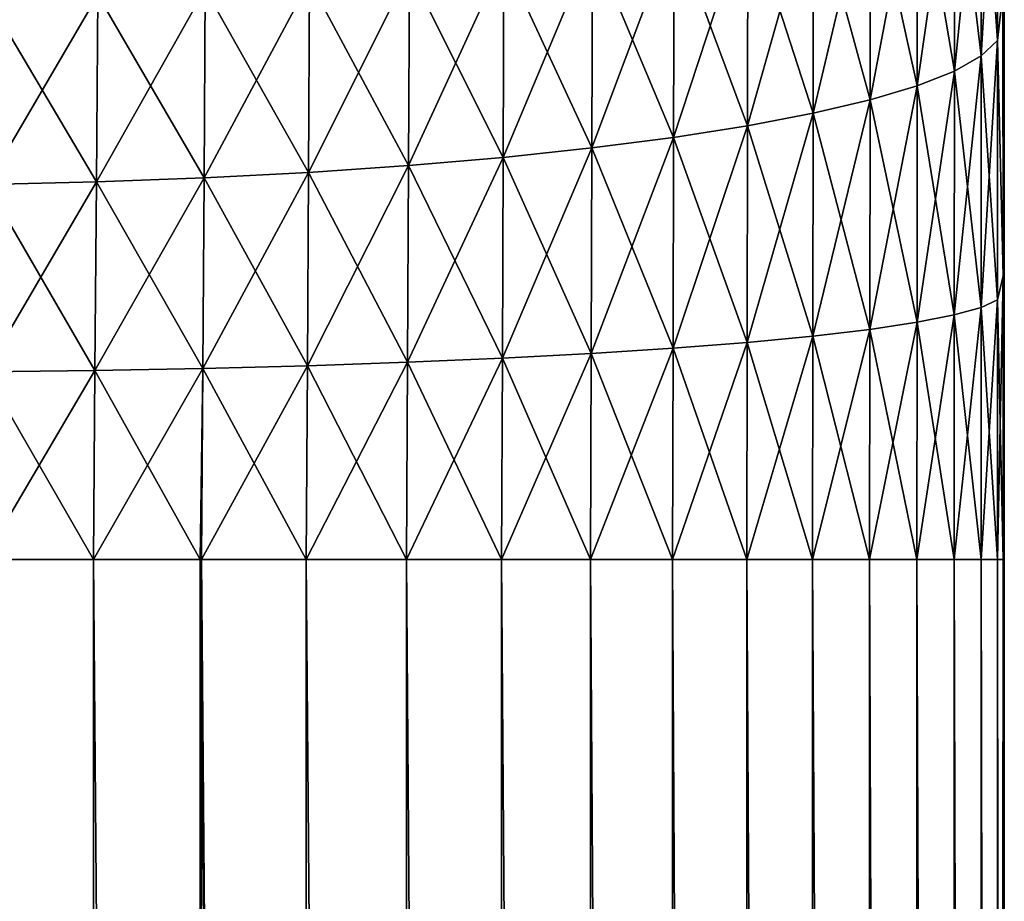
# Model space of a CAD drawing. Header units: metres. Extents: x -2 to 78, y -85 to 85.
# Tile 101 of 256: x 30.21 to 31.5, y -54.29 to -53.13. Entities that reach past the tile are written whole.
import ezdxf

# ---------------------------------------------------------------- set-up
doc = ezdxf.new("R2010")
doc.units = ezdxf.units.M
doc.layers.add('solid_20004802', color=7, linetype='CONTINUOUS')

msp = doc.modelspace()

# ---------------------------------------------------------------- linework, layer by layer
at = {"layer": 'solid_20004802'}
for points in [[(31.498213, -53.100273, -1.336895), (31.5, -38), (31.498322, -53.470123, -1.295209)], [(31.498322, -53.470127, 1.295208), (31.5, -38), (31.498213, -53.100281, 1.336894)], [(31.498322, -53.470123, -1.295209), (31.5, -38), (31.498358, -53.841866, -1.281194)], [(31.498322, -53.470127, 1.295208), (31.499994, -69.770828, 0), (31.5, -38)], [(31.499174, -69.770836, -0.640597), (31.498354, -69.770851, -1.281194), (31.5, -38)], [(31.498358, -61.806351, -1.281194), (31.5, -38), (31.498354, -69.770851, -1.281194)], [(31.498358, -61.806351, -1.281194), (31.498358, -53.841866, -1.281194), (31.5, -38)], [(31.499174, -69.770836, -0.640597), (31.5, -38), (31.499994, -69.770828, 0)], [(31.490822, -52.825748, -1.531652), (31.491005, -53.162174, -1.471998), (31.469522, -52.855831, -1.672305)], [(31.490822, -52.825748, 1.531652), (31.469522, -52.855831, 1.672305), (31.469673, -53.182308, 1.614559)], [(31.491005, -53.162174, 1.471998), (31.490822, -52.825748, 1.531652), (31.469673, -53.182308, 1.614559)], [(31.498213, -53.100273, -1.336895), (31.491005, -53.162174, -1.471998), (31.490822, -52.825748, -1.531652)], [(31.498213, -53.100281, 1.336894), (31.490822, -52.825748, 1.531652), (31.491005, -53.162174, 1.471998)], [(31.469522, -52.855831, -1.672305), (31.469673, -53.182308, -1.614559), (31.434462, -52.88541, -1.810575)], [(31.469522, -52.855831, 1.672305), (31.434462, -52.88541, 1.810575), (31.434555, -53.202106, 1.754704)], [(31.469673, -53.182308, 1.614559), (31.469522, -52.855831, 1.672305), (31.434555, -53.202106, 1.754704)], [(31.491005, -53.162174, -1.471998), (31.469673, -53.182308, -1.614559), (31.469522, -52.855831, -1.672305)], [(31.434462, -52.88541, -1.810575), (31.434555, -53.202106, -1.754704), (31.385906, -52.914162, -1.944903)], [(31.434462, -52.88541, 1.810575), (31.385906, -52.914162, 1.944903), (31.385914, -53.221344, 1.890846)], [(31.434555, -53.202106, 1.754704), (31.434462, -52.88541, 1.810575), (31.385914, -53.221344, 1.890846)], [(31.469673, -53.182308, -1.614559), (31.434555, -53.202106, -1.754704), (31.434462, -52.88541, -1.810575)], [(31.385906, -52.914162, 1.944903), (31.324202, -52.941757, 2.073809), (31.324099, -53.239815, 2.021484)], [(31.385914, -53.221344, 1.890846), (31.385906, -52.914162, 1.944903), (31.324099, -53.239815, 2.021484)], [(31.385906, -52.914162, -1.944903), (31.385914, -53.221344, -1.890846), (31.324202, -52.941757, -2.073809)], [(31.434555, -53.202106, -1.754704), (31.385914, -53.221344, -1.890846), (31.385906, -52.914162, -1.944903)], [(31.324202, -52.941757, 2.073809), (31.250036, -52.96796, 2.196148), (31.249802, -53.257347, 2.145454)], [(31.324099, -53.239815, 2.021484), (31.324202, -52.941757, 2.073809), (31.249802, -53.257347, 2.145454)], [(31.324202, -52.941757, -2.073809), (31.324099, -53.239815, -2.021484), (31.250036, -52.96796, -2.196148)], [(31.385914, -53.221344, -1.890846), (31.324099, -53.239815, -2.021484), (31.324202, -52.941757, -2.073809)], [(31.250036, -52.96796, 2.196148), (31.164188, -52.992538, 2.310859), (31.163801, -53.273796, 2.261681)], [(31.249802, -53.257347, 2.145454), (31.250036, -52.96796, 2.196148), (31.163801, -53.273796, 2.261681)], [(31.250036, -52.96796, -2.196148), (31.249802, -53.257347, -2.145454), (31.164188, -52.992538, -2.310859)], [(31.324099, -53.239815, -2.021484), (31.249802, -53.257347, -2.145454), (31.250036, -52.96796, -2.196148)], [(31.164188, -52.992538, 2.310859), (31.067434, -53.01527, 2.416884), (31.066875, -53.289001, 2.36909)], [(31.163801, -53.273796, 2.261681), (31.164188, -52.992538, 2.310859), (31.066875, -53.289001, 2.36909)], [(31.164188, -52.992538, -2.310859), (31.163801, -53.273796, -2.261681), (31.067434, -53.01527, -2.416884)], [(31.249802, -53.257347, -2.145454), (31.163801, -53.273796, -2.261681), (31.164188, -52.992538, -2.310859)], [(31.067434, -53.01527, 2.416884), (30.960598, -53.035934, 2.513209), (30.959858, -53.302826, 2.46665)], [(31.066875, -53.289001, 2.36909), (31.067434, -53.01527, 2.416884), (30.959858, -53.302826, 2.46665)], [(31.067434, -53.01527, -2.416884), (31.066875, -53.289001, -2.36909), (30.960598, -53.035934, -2.513209)], [(31.163801, -53.273796, -2.261681), (31.066875, -53.289001, -2.36909), (31.067434, -53.01527, -2.416884)], [(30.960598, -53.035934, 2.513209), (30.844704, -53.054356, 2.599011), (30.843771, -53.315147, 2.553528)], [(30.959858, -53.302826, 2.46665), (30.960598, -53.035934, 2.513209), (30.843771, -53.315147, 2.553528)], [(30.960598, -53.035934, -2.513209), (30.959858, -53.302826, -2.46665), (30.844704, -53.054356, -2.599011)], [(31.066875, -53.289001, -2.36909), (30.959858, -53.302826, -2.46665), (30.960598, -53.035934, -2.513209)], [(30.844704, -53.054356, 2.599011), (30.720821, -53.070366, 2.673514), (30.71969, -53.325855, 2.628935)], [(30.843771, -53.315147, 2.553528), (30.844704, -53.054356, 2.599011), (30.71969, -53.325855, 2.628935)], [(30.844704, -53.054356, -2.599011), (30.843771, -53.315147, -2.553528), (30.720821, -53.070366, -2.673514)], [(30.959858, -53.302826, -2.46665), (30.843771, -53.315147, -2.553528), (30.844704, -53.054356, -2.599011)], [(30.720821, -53.070366, 2.673514), (30.590023, -53.083805, 2.735942), (30.588692, -53.334839, 2.692084)], [(30.71969, -53.325855, 2.628935), (30.720821, -53.070366, 2.673514), (30.588692, -53.334839, 2.692084)], [(30.720821, -53.070366, -2.673514), (30.71969, -53.325855, -2.628935), (30.590023, -53.083805, -2.735942)], [(30.843771, -53.315147, -2.553528), (30.71969, -53.325855, -2.628935), (30.720821, -53.070366, -2.673514)], [(30.590023, -53.083805, 2.735942), (30.453466, -53.094517, 2.785601), (30.451937, -53.341995, 2.742272)], [(30.588692, -53.334839, 2.692084), (30.590023, -53.083805, 2.735942), (30.451937, -53.341995, 2.742272)], [(30.590023, -53.083805, -2.735942), (30.588692, -53.334839, -2.692084), (30.453466, -53.094517, -2.785601)], [(30.71969, -53.325855, -2.628935), (30.588692, -53.334839, -2.692084), (30.590023, -53.083805, -2.735942)], [(30.312656, -53.102425, 2.822127), (30.169184, -53.107468, 2.845239), (30.167286, -53.350636, 2.802377)], [(30.310936, -53.347275, 2.779131), (30.312656, -53.102425, 2.822127), (30.167286, -53.350636, 2.802377)], [(30.312656, -53.102425, -2.822127), (30.310936, -53.347275, -2.779131), (30.169184, -53.107468, -2.845239)], [(30.453466, -53.094517, 2.785601), (30.312656, -53.102425, 2.822127), (30.310936, -53.347275, 2.779131)], [(30.451937, -53.341995, 2.742272), (30.453466, -53.094517, 2.785601), (30.310936, -53.347275, 2.779131)], [(30.451937, -53.341995, -2.742272), (30.310936, -53.347275, -2.779131), (30.312656, -53.102425, -2.822127)], [(30.453466, -53.094517, -2.785601), (30.451937, -53.341995, -2.742272), (30.312656, -53.102425, -2.822127)], [(30.588692, -53.334839, -2.692084), (30.451937, -53.341995, -2.742272), (30.453466, -53.094517, -2.785601)], [(31.498213, -53.100273, -1.336895), (31.498322, -53.470123, -1.295209), (31.491005, -53.162174, -1.471998)], [(31.498322, -53.470127, 1.295208), (31.498213, -53.100281, 1.336894), (31.491005, -53.162174, 1.471998)], [(30.310936, -53.347275, -2.779131), (30.167286, -53.350636, -2.802377), (30.169184, -53.107468, -2.845239)], [(31.491005, -53.162174, -1.471998), (31.491087, -53.501545, -1.436074), (31.469673, -53.182308, -1.614559)], [(31.491005, -53.162174, 1.471998), (31.469673, -53.182308, 1.614559), (31.469721, -53.511627, 1.579848)], [(31.491087, -53.501545, 1.436074), (31.491005, -53.162174, 1.471998), (31.469721, -53.511627, 1.579848)], [(31.498322, -53.470123, -1.295209), (31.491087, -53.501545, -1.436074), (31.491005, -53.162174, -1.471998)], [(31.498322, -53.470127, 1.295208), (31.491005, -53.162174, 1.471998), (31.491087, -53.501545, 1.436074)], [(31.469673, -53.182308, 1.614559), (31.434555, -53.202106, 1.754704), (31.434538, -53.521545, 1.721182)], [(31.469721, -53.511627, 1.579848), (31.469673, -53.182308, 1.614559), (31.434538, -53.521545, 1.721182)], [(31.469673, -53.182308, -1.614559), (31.469721, -53.511627, -1.579848), (31.434555, -53.202106, -1.754704)], [(31.491087, -53.501545, -1.436074), (31.469721, -53.511627, -1.579848), (31.469673, -53.182308, -1.614559)], [(31.434555, -53.202106, 1.754704), (31.385914, -53.221344, 1.890846), (31.385805, -53.531181, 1.858473)], [(31.434538, -53.521545, 1.721182), (31.434555, -53.202106, 1.754704), (31.385805, -53.531181, 1.858473)], [(31.434555, -53.202106, -1.754704), (31.434538, -53.521545, -1.721182), (31.385914, -53.221344, -1.890846)], [(31.469721, -53.511627, -1.579848), (31.434538, -53.521545, -1.721182), (31.434555, -53.202106, -1.754704)], [(31.385914, -53.221344, 1.890846), (31.324099, -53.239815, 2.021484), (31.323874, -53.540432, 1.990202)], [(31.385805, -53.531181, 1.858473), (31.385914, -53.221344, 1.890846), (31.323874, -53.540432, 1.990202)], [(31.385914, -53.221344, -1.890846), (31.385805, -53.531181, -1.858473), (31.324099, -53.239815, -2.021484)], [(31.434538, -53.521545, -1.721182), (31.385805, -53.531181, -1.858473), (31.385914, -53.221344, -1.890846)], [(31.324099, -53.239815, 2.021484), (31.249802, -53.257347, 2.145454), (31.249434, -53.549217, 2.115196)], [(31.323874, -53.540432, 1.990202), (31.324099, -53.239815, 2.021484), (31.249434, -53.549217, 2.115196)], [(31.324099, -53.239815, -2.021484), (31.323874, -53.540432, -1.990202), (31.249802, -53.257347, -2.145454)], [(31.385805, -53.531181, -1.858473), (31.323874, -53.540432, -1.990202), (31.324099, -53.239815, -2.021484)], [(31.249802, -53.257347, 2.145454), (31.163801, -53.273796, 2.261681), (31.163273, -53.557453, 2.232366)], [(31.249434, -53.549217, 2.115196), (31.249802, -53.257347, 2.145454), (31.163273, -53.557453, 2.232366)], [(31.249802, -53.257347, -2.145454), (31.249434, -53.549217, -2.115196), (31.163801, -53.273796, -2.261681)], [(31.323874, -53.540432, -1.990202), (31.249434, -53.549217, -2.115196), (31.249802, -53.257347, -2.145454)], [(31.163801, -53.273796, 2.261681), (31.066875, -53.289001, 2.36909), (31.06617, -53.565071, 2.340626)], [(31.163273, -53.557453, 2.232366), (31.163801, -53.273796, 2.261681), (31.06617, -53.565071, 2.340626)], [(31.163801, -53.273796, -2.261681), (31.163273, -53.557453, -2.232366), (31.066875, -53.289001, -2.36909)], [(31.249434, -53.549217, -2.115196), (31.163273, -53.557453, -2.232366), (31.163801, -53.273796, -2.261681)], [(31.066875, -53.289001, 2.36909), (30.959858, -53.302826, 2.46665), (30.958961, -53.571991, 2.438937)], [(31.06617, -53.565071, 2.340626), (31.066875, -53.289001, 2.36909), (30.958961, -53.571991, 2.438937)], [(31.066875, -53.289001, -2.36909), (31.06617, -53.565071, -2.340626), (30.959858, -53.302826, -2.46665)], [(31.163273, -53.557453, -2.232366), (31.06617, -53.565071, -2.340626), (31.066875, -53.289001, -2.36909)], [(30.959858, -53.302826, 2.46665), (30.843771, -53.315147, 2.553528), (30.842672, -53.578163, 2.526456)], [(30.958961, -53.571991, 2.438937), (30.959858, -53.302826, 2.46665), (30.842672, -53.578163, 2.526456)], [(30.959858, -53.302826, -2.46665), (30.958961, -53.571991, -2.438937), (30.843771, -53.315147, -2.553528)], [(31.06617, -53.565071, -2.340626), (30.958961, -53.571991, -2.438937), (30.959858, -53.302826, -2.46665)], [(30.843771, -53.315147, 2.553528), (30.71969, -53.325855, 2.628935), (30.718384, -53.583523, 2.602387)], [(30.842672, -53.578163, 2.526456), (30.843771, -53.315147, 2.553528), (30.718384, -53.583523, 2.602387)], [(30.843771, -53.315147, -2.553528), (30.842672, -53.578163, -2.526456), (30.71969, -53.325855, -2.628935)], [(30.958961, -53.571991, -2.438937), (30.842672, -53.578163, -2.526456), (30.843771, -53.315147, -2.553528)], [(30.588692, -53.334839, 2.692084), (30.451937, -53.341995, 2.742272), (30.450216, -53.591599, 2.716393)], [(30.587175, -53.58802, 2.665936), (30.588692, -53.334839, 2.692084), (30.450216, -53.591599, 2.716393)], [(30.588692, -53.334839, -2.692084), (30.587175, -53.58802, -2.665936), (30.451937, -53.341995, -2.742272)], [(30.71969, -53.325855, 2.628935), (30.588692, -53.334839, 2.692084), (30.587175, -53.58802, 2.665936)], [(30.718384, -53.583523, 2.602387), (30.71969, -53.325855, 2.628935), (30.587175, -53.58802, 2.665936)], [(30.718384, -53.583523, -2.602387), (30.587175, -53.58802, -2.665936), (30.588692, -53.334839, -2.692084)], [(30.71969, -53.325855, -2.628935), (30.718384, -53.583523, -2.602387), (30.588692, -53.334839, -2.692084)], [(30.842672, -53.578163, -2.526456), (30.718384, -53.583523, -2.602387), (30.71969, -53.325855, -2.628935)], [(30.310936, -53.347275, 2.779131), (30.167286, -53.350636, 2.802377), (30.165178, -53.595917, 2.776637)], [(30.309015, -53.594238, 2.753388), (30.310936, -53.347275, 2.779131), (30.165178, -53.595917, 2.776637)], [(30.310936, -53.347275, -2.779131), (30.309015, -53.594238, -2.753388), (30.167286, -53.350636, -2.802377)], [(30.451937, -53.341995, 2.742272), (30.310936, -53.347275, 2.779131), (30.309015, -53.594238, 2.753388)], [(30.450216, -53.591599, 2.716393), (30.451937, -53.341995, 2.742272), (30.309015, -53.594238, 2.753388)], [(30.450216, -53.591599, -2.716393), (30.309015, -53.594238, -2.753388), (30.310936, -53.347275, -2.779131)], [(30.451937, -53.341995, -2.742272), (30.450216, -53.591599, -2.716393), (30.310936, -53.347275, -2.779131)], [(30.587175, -53.58802, -2.665936), (30.450216, -53.591599, -2.716393), (30.451937, -53.341995, -2.742272)], [(30.309015, -53.594238, -2.753388), (30.165178, -53.595917, -2.776637), (30.167286, -53.350636, -2.802377)], [(31.498322, -53.470123, -1.295209), (31.498358, -53.841866, -1.281194), (31.491087, -53.501545, -1.436074)], [(31.498322, -53.470127, 1.295208), (31.491087, -53.501545, 1.436074), (31.491161, -53.841866, 1.424175)], [(31.498358, -53.841866, 1.281194), (31.498322, -53.470127, 1.295208), (31.491161, -53.841866, 1.424175)], [(31.499174, -69.770836, 0.640597), (31.499994, -69.770828, 0), (31.498322, -53.470127, 1.295208)], [(31.499174, -69.770836, 0.640597), (31.498322, -53.470127, 1.295208), (31.498358, -53.841866, 1.281194)], [(31.491087, -53.501545, -1.436074), (31.491161, -53.841866, -1.424175), (31.469721, -53.511627, -1.579848)], [(31.491087, -53.501545, 1.436074), (31.469721, -53.511627, 1.579848), (31.469849, -53.841866, 1.568433)], [(31.491161, -53.841866, 1.424175), (31.491087, -53.501545, 1.436074), (31.469849, -53.841866, 1.568433)], [(31.498358, -53.841866, -1.281194), (31.491161, -53.841866, -1.424175), (31.491087, -53.501545, -1.436074)], [(31.469721, -53.511627, 1.579848), (31.434538, -53.521545, 1.721182), (31.434534, -53.841866, 1.710267)], [(31.469849, -53.841866, 1.568433), (31.469721, -53.511627, 1.579848), (31.434534, -53.841866, 1.710267)], [(31.469721, -53.511627, -1.579848), (31.469849, -53.841866, -1.568433), (31.434538, -53.521545, -1.721182)], [(31.491161, -53.841866, -1.424175), (31.469849, -53.841866, -1.568433), (31.469721, -53.511627, -1.579848)], [(31.434538, -53.521545, 1.721182), (31.385805, -53.531181, 1.858473), (31.38558, -53.841866, 1.84799)], [(31.434534, -53.841866, 1.710267), (31.434538, -53.521545, 1.721182), (31.38558, -53.841866, 1.84799)], [(31.434538, -53.521545, -1.721182), (31.434534, -53.841866, -1.710267), (31.385805, -53.531181, -1.858473)], [(31.469849, -53.841866, -1.568433), (31.434534, -53.841866, -1.710267), (31.434538, -53.521545, -1.721182)], [(31.323874, -53.540432, 1.990202), (31.249434, -53.549217, 2.115196), (31.248966, -53.841866, 2.105598)], [(31.323519, -53.841866, 1.980176), (31.323874, -53.540432, 1.990202), (31.248966, -53.841866, 2.105598)], [(31.323874, -53.540432, -1.990202), (31.323519, -53.841866, -1.980176), (31.249434, -53.549217, -2.115196)], [(31.385805, -53.531181, 1.858473), (31.323874, -53.540432, 1.990202), (31.323519, -53.841866, 1.980176)], [(31.38558, -53.841866, 1.84799), (31.385805, -53.531181, 1.858473), (31.323519, -53.841866, 1.980176)], [(31.38558, -53.841866, -1.84799), (31.323519, -53.841866, -1.980176), (31.323874, -53.540432, -1.990202)], [(31.385805, -53.531181, -1.858473), (31.38558, -53.841866, -1.84799), (31.323874, -53.540432, -1.990202)], [(31.434534, -53.841866, -1.710267), (31.38558, -53.841866, -1.84799), (31.385805, -53.531181, -1.858473)], [(31.249434, -53.549217, 2.115196), (31.163273, -53.557453, 2.232366), (31.162628, -53.841866, 2.223125)], [(31.248966, -53.841866, 2.105598), (31.249434, -53.549217, 2.115196), (31.162628, -53.841866, 2.223125)], [(31.249434, -53.549217, -2.115196), (31.248966, -53.841866, -2.105598), (31.163273, -53.557453, -2.232366)], [(31.323519, -53.841866, -1.980176), (31.248966, -53.841866, -2.105598), (31.249434, -53.549217, -2.115196)], [(31.06617, -53.565071, 2.340626), (30.958961, -53.571991, 2.438937), (30.957922, -53.841866, 2.43028)], [(31.065313, -53.841866, 2.331683), (31.06617, -53.565071, 2.340626), (30.957922, -53.841866, 2.43028)], [(31.06617, -53.565071, -2.340626), (31.065313, -53.841866, -2.331683), (30.958961, -53.571991, -2.438937)], [(31.163273, -53.557453, 2.232366), (31.06617, -53.565071, 2.340626), (31.065313, -53.841866, 2.331683)], [(31.162628, -53.841866, 2.223125), (31.163273, -53.557453, 2.232366), (31.065313, -53.841866, 2.331683)], [(31.162628, -53.841866, -2.223125), (31.065313, -53.841866, -2.331683), (31.06617, -53.565071, -2.340626)], [(31.163273, -53.557453, -2.232366), (31.162628, -53.841866, -2.223125), (31.06617, -53.565071, -2.340626)], [(31.248966, -53.841866, -2.105598), (31.162628, -53.841866, -2.223125), (31.163273, -53.557453, -2.232366)], [(30.842672, -53.578163, 2.526456), (30.718384, -53.583523, 2.602387), (30.716906, -53.841866, 2.59405)], [(30.841431, -53.841866, 2.518011), (30.842672, -53.578163, 2.526456), (30.716906, -53.841866, 2.59405)], [(30.842672, -53.578163, -2.526456), (30.841431, -53.841866, -2.518011), (30.718384, -53.583523, -2.602387)], [(30.958961, -53.571991, 2.438937), (30.842672, -53.578163, 2.526456), (30.841431, -53.841866, 2.518011)], [(30.957922, -53.841866, 2.43028), (30.958961, -53.571991, 2.438937), (30.841431, -53.841866, 2.518011)], [(30.957922, -53.841866, -2.43028), (30.841431, -53.841866, -2.518011), (30.842672, -53.578163, -2.526456)], [(30.958961, -53.571991, -2.438937), (30.957922, -53.841866, -2.43028), (30.842672, -53.578163, -2.526456)], [(31.065313, -53.841866, -2.331683), (30.957922, -53.841866, -2.43028), (30.958961, -53.571991, -2.438937)], [(30.309015, -53.594238, 2.753388), (30.165178, -53.595917, 2.776637), (30.162918, -53.841866, 2.768297)], [(30.306927, -53.841866, 2.74527), (30.309015, -53.594238, 2.753388), (30.162918, -53.841866, 2.768297)], [(30.309015, -53.594238, -2.753388), (30.306927, -53.841866, -2.74527), (30.165178, -53.595917, -2.776637)], [(30.450216, -53.591599, 2.716393), (30.309015, -53.594238, 2.753388), (30.306927, -53.841866, 2.74527)], [(30.448334, -53.841866, 2.708269), (30.450216, -53.591599, 2.716393), (30.306927, -53.841866, 2.74527)], [(30.446886, -53.841866, -2.708723), (30.306927, -53.841866, -2.74527), (30.309015, -53.594238, -2.753388)], [(30.450216, -53.591599, -2.716393), (30.446886, -53.841866, -2.708723), (30.309015, -53.594238, -2.753388)], [(30.585468, -53.841866, -2.65768), (30.446886, -53.841866, -2.708723), (30.450216, -53.591599, -2.716393)], [(30.587175, -53.58802, 2.665936), (30.450216, -53.591599, 2.716393), (30.448334, -53.841866, 2.708269)], [(30.585468, -53.841866, 2.65768), (30.587175, -53.58802, 2.665936), (30.448334, -53.841866, 2.708269)], [(30.587175, -53.58802, -2.665936), (30.585468, -53.841866, -2.65768), (30.450216, -53.591599, -2.716393)], [(30.718384, -53.583523, 2.602387), (30.587175, -53.58802, 2.665936), (30.585468, -53.841866, 2.65768)], [(30.716906, -53.841866, 2.59405), (30.718384, -53.583523, 2.602387), (30.585468, -53.841866, 2.65768)], [(30.716906, -53.841866, -2.59405), (30.585468, -53.841866, -2.65768), (30.587175, -53.58802, -2.665936)], [(30.718384, -53.583523, -2.602387), (30.716906, -53.841866, -2.59405), (30.587175, -53.58802, -2.665936)], [(30.841431, -53.841866, -2.518011), (30.716906, -53.841866, -2.59405), (30.718384, -53.583523, -2.602387)], [(30.306927, -53.841866, -2.74527), (30.162918, -53.841866, -2.768297), (30.165178, -53.595917, -2.776637)], [(30.305563, -69.776062, -2.745556), (30.162104, -69.77668, -2.768387), (30.162918, -53.841866, -2.768297)], [(30.162104, -69.77668, 2.768387), (30.305563, -69.776062, 2.745556), (30.162918, -53.841866, 2.768297)], [(30.305563, -69.776062, -2.745556), (30.162918, -53.841866, -2.768297), (30.306927, -53.841866, -2.74527)], [(30.305563, -69.776062, 2.745556), (30.306927, -53.841866, 2.74527), (30.162918, -53.841866, 2.768297)], [(30.446825, -69.775452, -2.708743), (30.305563, -69.776062, -2.745556), (30.306927, -53.841866, -2.74527)], [(30.305563, -69.776062, 2.745556), (30.446825, -69.775452, 2.708743), (30.306927, -53.841866, 2.74527)], [(30.446825, -69.775452, -2.708743), (30.306927, -53.841866, -2.74527), (30.446886, -53.841866, -2.708723)], [(30.446825, -69.775452, 2.708743), (30.448334, -53.841866, 2.708269), (30.306927, -53.841866, 2.74527)], [(30.584122, -69.774902, -2.658252), (30.446825, -69.775452, -2.708743), (30.446886, -53.841866, -2.708723)], [(30.446825, -69.775452, 2.708743), (30.584122, -69.774902, 2.658252), (30.448334, -53.841866, 2.708269)], [(30.584122, -69.774902, -2.658252), (30.446886, -53.841866, -2.708723), (30.585468, -53.841866, -2.65768)], [(30.584122, -69.774902, 2.658252), (30.585468, -53.841866, 2.65768), (30.448334, -53.841866, 2.708269)], [(30.715816, -69.774376, -2.594644), (30.584122, -69.774902, -2.658252), (30.585468, -53.841866, -2.65768)], [(30.584122, -69.774902, 2.658252), (30.715816, -69.774376, 2.594644), (30.585468, -53.841866, 2.65768)], [(30.715816, -69.774376, -2.594644), (30.585468, -53.841866, -2.65768), (30.716906, -53.841866, -2.59405)], [(30.715816, -69.774376, 2.594644), (30.716906, -53.841866, 2.59405), (30.585468, -53.841866, 2.65768)], [(30.840576, -69.773857, -2.51859), (30.715816, -69.774376, -2.594644), (30.716906, -53.841866, -2.59405)], [(30.715816, -69.774376, 2.594644), (30.840576, -69.773857, 2.51859), (30.716906, -53.841866, 2.59405)], [(30.840576, -69.773857, -2.51859), (30.716906, -53.841866, -2.59405), (30.841431, -53.841866, -2.518011)], [(30.840576, -69.773857, 2.51859), (30.841431, -53.841866, 2.518011), (30.716906, -53.841866, 2.59405)], [(30.957174, -69.773354, -2.430903), (30.840576, -69.773857, -2.51859), (30.841431, -53.841866, -2.518011)], [(30.840576, -69.773857, 2.51859), (30.957174, -69.773354, 2.430903), (30.841431, -53.841866, 2.518011)], [(30.957174, -69.773354, -2.430903), (30.841431, -53.841866, -2.518011), (30.957922, -53.841866, -2.43028)], [(30.957174, -69.773354, 2.430903), (30.957922, -53.841866, 2.43028), (30.841431, -53.841866, 2.518011)], [(31.064636, -69.772873, -2.332368), (30.957174, -69.773354, -2.430903), (30.957922, -53.841866, -2.43028)], [(30.957174, -69.773354, 2.430903), (31.064636, -69.772873, 2.332368), (30.957922, -53.841866, 2.43028)], [(31.064636, -69.772873, -2.332368), (30.957922, -53.841866, -2.43028), (31.065313, -53.841866, -2.331683)], [(31.064636, -69.772873, 2.332368), (31.065313, -53.841866, 2.331683), (30.957922, -53.841866, 2.43028)], [(31.162025, -69.772438, -2.223866), (31.064636, -69.772873, -2.332368), (31.065313, -53.841866, -2.331683)], [(31.064636, -69.772873, 2.332368), (31.162025, -69.772438, 2.223866), (31.065313, -53.841866, 2.331683)], [(31.162025, -69.772438, -2.223866), (31.065313, -53.841866, -2.331683), (31.162628, -53.841866, -2.223125)], [(31.162025, -69.772438, 2.223866), (31.162628, -53.841866, 2.223125), (31.065313, -53.841866, 2.331683)], [(31.24847, -69.772041, -2.106346), (31.162025, -69.772438, -2.223866), (31.162628, -53.841866, -2.223125)], [(31.162025, -69.772438, 2.223866), (31.24847, -69.772041, 2.106346), (31.162628, -53.841866, 2.223125)], [(31.24847, -69.772041, -2.106346), (31.162628, -53.841866, -2.223125), (31.248966, -53.841866, -2.105598)], [(31.24847, -69.772041, 2.106346), (31.248966, -53.841866, 2.105598), (31.162628, -53.841866, 2.223125)], [(31.323196, -69.77169, -1.980785), (31.24847, -69.772041, -2.106346), (31.248966, -53.841866, -2.105598)], [(31.24847, -69.772041, 2.106346), (31.323196, -69.77169, 1.980785), (31.248966, -53.841866, 2.105598)], [(31.323196, -69.77169, -1.980785), (31.248966, -53.841866, -2.105598), (31.323519, -53.841866, -1.980176)], [(31.323196, -69.77169, 1.980785), (31.323519, -53.841866, 1.980176), (31.248966, -53.841866, 2.105598)], [(31.385403, -69.771408, -1.848424), (31.323196, -69.77169, -1.980785), (31.323519, -53.841866, -1.980176)], [(31.323196, -69.77169, 1.980785), (31.385403, -69.771408, 1.848424), (31.323519, -53.841866, 1.980176)], [(31.385403, -69.771408, -1.848424), (31.323519, -53.841866, -1.980176), (31.38558, -53.841866, -1.84799)], [(31.385403, -69.771408, 1.848424), (31.38558, -53.841866, 1.84799), (31.323519, -53.841866, 1.980176)], [(31.434433, -69.771187, -1.710599), (31.385403, -69.771408, -1.848424), (31.38558, -53.841866, -1.84799)], [(31.385403, -69.771408, 1.848424), (31.434433, -69.771187, 1.710599), (31.38558, -53.841866, 1.84799)], [(31.434433, -69.771187, -1.710599), (31.38558, -53.841866, -1.84799), (31.434534, -53.841866, -1.710267)], [(31.434433, -69.771187, 1.710599), (31.434534, -53.841866, 1.710267), (31.38558, -53.841866, 1.84799)], [(31.469744, -69.771019, -1.568968), (31.434433, -69.771187, -1.710599), (31.434534, -53.841866, -1.710267)], [(31.434433, -69.771187, 1.710599), (31.469744, -69.771019, 1.568968), (31.434534, -53.841866, 1.710267)], [(31.469744, -69.771019, -1.568968), (31.434534, -53.841866, -1.710267), (31.469849, -53.841866, -1.568433)], [(31.469744, -69.771019, 1.568968), (31.469849, -53.841866, 1.568433), (31.434534, -53.841866, 1.710267)], [(31.491049, -69.770905, -1.425313), (31.469744, -69.771019, -1.568968), (31.469849, -53.841866, -1.568433)], [(31.469744, -69.771019, 1.568968), (31.491049, -69.770905, 1.425313), (31.469849, -53.841866, 1.568433)], [(31.491049, -69.770905, -1.425313), (31.469849, -53.841866, -1.568433), (31.491161, -53.841866, -1.424175)], [(31.491049, -69.770905, 1.425313), (31.491161, -53.841866, 1.424175), (31.469849, -53.841866, 1.568433)], [(31.491049, -69.770905, -1.425313), (31.491161, -53.841866, -1.424175), (31.498358, -53.841866, -1.281194)], [(31.498358, -61.806351, -1.281194), (31.491049, -69.770905, -1.425313), (31.498358, -53.841866, -1.281194)], [(31.491049, -69.770905, 1.425313), (31.498354, -69.770851, 1.281194), (31.491161, -53.841866, 1.424175)], [(31.498358, -61.806358, 1.281194), (31.498358, -53.841866, 1.281194), (31.491161, -53.841866, 1.424175)], [(31.498358, -61.806358, 1.281194), (31.491161, -53.841866, 1.424175), (31.498354, -69.770851, 1.281194)], [(31.498358, -61.806358, 1.281194), (31.499174, -69.770836, 0.640597), (31.498358, -53.841866, 1.281194)]]:
    msp.add_3dface(points, dxfattribs=at)

doc.saveas('drawing.dxf')
